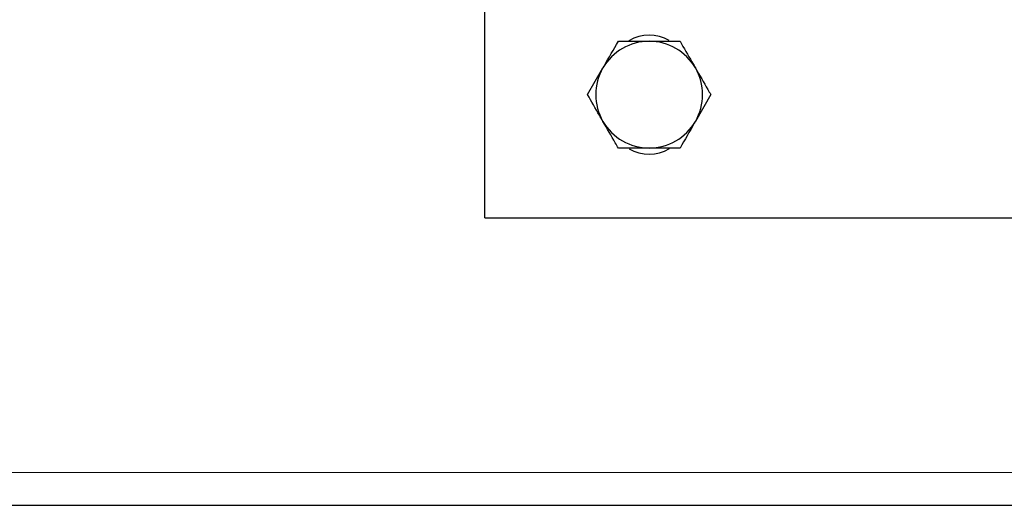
# Model space of a CAD drawing. Header units: millimetres. Extents: x 20 to 263, y 82 to 179.
# Tile 23 of 76: x 104.49 to 106.88, y 84.19 to 85.38. Entities that reach past the tile are written whole.
import ezdxf

# ---------------------------------------------------------------- set-up
doc = ezdxf.new("R2010")
doc.units = ezdxf.units.MM
doc.linetypes.add('PHANTOM', pattern=[12.7, 6.35, -1.27, 1.27, -1.27, 1.27, -1.27])

msp = doc.modelspace()

# ---------------------------------------------------------------- linework, layer by layer
at = {"color": 7, "linetype": 'Continuous', "lineweight": 25}
for p, q in [((105.6186, 84.8936), (105.6186, 86.9936)), ((105.9436, 85.3236), (106.0186, 85.3236)), ((105.8685, 85.1936), (105.906, 85.2586)), ((106.1687, 85.1936), (106.1312, 85.1286)), ((106.0937, 85.0636), (106.0186, 85.0636)), ((105.6186, 84.8936), (109.2186, 84.8936)), ((103.6586, 84.1936), (127.3786, 84.1936))]:
    msp.add_line(p, q, dxfattribs=at)
at = {"color": 8, "linetype": 'PHANTOM', "lineweight": 18}
msp.add_line((103.6586, 84.2736), (127.3786, 84.2736), dxfattribs=at)
at = {"color": 7, "linetype": 'Continuous', "lineweight": 25}
for centre, radius, start, end in [((106.0186, 85.2436), 0.095, 59.1662, 121.1996), ((106.0186, 85.1936), 0.13, 90, 150), ((106.0186, 85.1936), 0.13, 30, 90), ((106.0186, 85.1936), 0.13, 150, 210), ((106.0186, 85.1936), 0.13, 330, 30), ((106.0186, 85.1936), 0.13, 210, 270), ((106.0186, 85.1936), 0.13, 270, 330), ((106.0186, 85.1436), 0.095, 239.1662, 301.1996)]:
    msp.add_arc(centre, radius, start, end, dxfattribs=at)
for points, knots in [([(105.906, 85.2586), (105.9069, 85.2601), (105.9196, 85.2821), (105.932, 85.3036), (105.9436, 85.3236)], [0, 0, 0, 0, 0.070216, 1, 1, 1, 1]), ([(106.0186, 85.3236), (106.0204, 85.3236), (106.0457, 85.3236), (106.0706, 85.3236), (106.0937, 85.3236)], [0, 0, 0, 0, 0.070217, 1, 1, 1, 1]), ([(106.0937, 85.3236), (106.1033, 85.307), (106.1157, 85.2855), (106.1284, 85.2635), (106.1312, 85.2586)], [0, 0, 0, 0, 0.7758291, 1, 1, 1, 1]), ([(106.1312, 85.2586), (106.1414, 85.241), (106.1541, 85.219), (106.1663, 85.1979), (106.1687, 85.1936)], [0, 0, 0, 0, 0.7988, 1, 1, 1, 1]), ([(105.906, 85.1286), (105.9032, 85.1335), (105.8905, 85.1555), (105.8781, 85.177), (105.8685, 85.1936)], [0, 0, 0, 0, 0.22417, 1, 1, 1, 1]), ([(105.9436, 85.0636), (105.9411, 85.0679), (105.9289, 85.089), (105.9162, 85.111), (105.906, 85.1286)], [0, 0, 0, 0, 0.201199, 1, 1, 1, 1]), ([(106.1312, 85.1286), (106.1303, 85.1271), (106.1176, 85.1051), (106.1052, 85.0836), (106.0937, 85.0636)], [0, 0, 0, 0, 0.070216, 1, 1, 1, 1]), ([(106.0186, 85.0636), (106.0168, 85.0636), (105.9915, 85.0636), (105.9667, 85.0636), (105.9436, 85.0636)], [0, 0, 0, 0, 0.070216, 1, 1, 1, 1])]:
    msp.add_open_spline(points, degree=3, knots=knots, dxfattribs=at)

doc.saveas('drawing.dxf')
